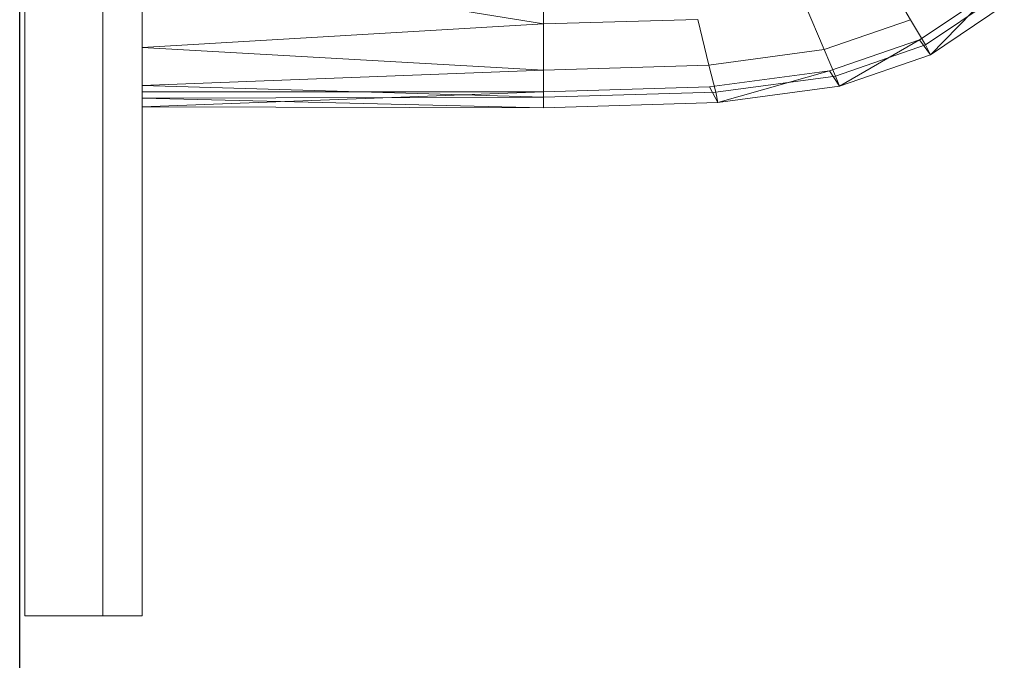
# Model space of a CAD drawing. Header units: metres. Extents: x 391.1 to 427.5, y 12.8 to 28.4.
# Tile 83 of 195: x 403.357 to 403.609, y 26.361 to 26.525. Entities that reach past the tile are written whole.
import ezdxf

# ---------------------------------------------------------------- set-up
doc = ezdxf.new("R2010")
doc.units = ezdxf.units.M
for name, color, linetype, lineweight in [('02_MOBILIARIO', 7, 'Continuous', 18), ('A-DETL-____-MBND', 7, 'Continuous', 18), ('A-GENM-____-OTLN', 7, 'Continuous', 18), ('A-WALL-____-MCUT', 7, 'Continuous', 25), ('A-WALL-____-OTLN', 7, 'Continuous', 25)]:
    doc.layers.add(name, color=color, linetype=linetype, lineweight=lineweight)

# ---------------------------------------------------------------- blocks, each defined once
blk = doc.blocks.new('Family - Rentamans PA-152299-03_ELEC_P0A')
at = {"layer": 'A-DETL-____-MBND', "color": 253, "true_color": 0xaaaaaa}
for p, q in [((0, 0.36146), (0, 0.00406)), ((0, 0.03818), (0, 0.01543)), ((0, 0.03818), (0.10273, 0.02147)), ((0.10273, 0.03978), (0.10273, 0.02147)), ((0.1903, 0.03348), (0.19671, 0.02256)), ((0.19894, 0.01737), (0.21762, 0.02983)), ((0.2005, 0.0161), (0.21918, 0.02865)), ((0.20176, 0.01359), (0.21762, 0.02983)), ((0.16971, 0.02635), (0.17461, 0.0149)), ((0.20176, 0.01359), (0.22069, 0.0263)), ((0.10273, 0.02147), (0, 0.01543)), ((0.1422, 0.02264), (0.10273, 0.02147)), ((0.10273, 0.02147), (0.10273, 0.00966)), ((0.1422, 0.02264), (0.14508, 0.01092)), ((0.17461, 0.0149), (0.19671, 0.02256)), ((0.19671, 0.02256), (0.2005, 0.0161)), ((0, 0.01543), (0, 0.00569)), ((0, 0.01543), (0.10273, 0.00966)), ((0.17596, 0.00947), (0.19894, 0.01737)), ((0.17751, 0.00814), (0.2005, 0.0161)), ((0.17848, 0.00552), (0.19894, 0.01737)), ((0.19894, 0.01737), (0.20176, 0.01359)), ((0.2005, 0.0161), (0.20176, 0.01359)), ((0.14508, 0.01092), (0.17461, 0.0149)), ((0.17461, 0.0149), (0.17751, 0.00814)), ((0.17848, 0.00552), (0.20176, 0.01359)), ((0.14508, 0.01092), (0.10273, 0.00966)), ((0.14508, 0.01092), (0.14679, 0.004)), ((0.10273, 0.00966), (0, 0.00569)), ((0.10273, 0.00966), (0.10273, 0.00269)), ((0.14525, 0.00536), (0.17596, 0.00947)), ((0.14679, 0.004), (0.17751, 0.00814)), ((0.14736, 0.00133), (0.17596, 0.00947)), ((0.17596, 0.00947), (0.17848, 0.00552)), ((0.17751, 0.00814), (0.17848, 0.00552)), ((0, 0.00569), (0, 0.00244)), ((0, 0.00569), (0.10273, 0.00269)), ((0.10273, 0.0041), (0.14525, 0.00536)), ((0.14736, 0.00133), (0.14525, 0.00536)), ((0.14736, 0.00133), (0.17848, 0.00552)), ((0, 0.00406), (0.10273, 0.00411)), ((0, 0.00026), (0.10273, 0.00411)), ((0, 0.00026), (0, 0.00406)), ((0.10273, 0.00269), (0, 0.00244)), ((0.10273, 0.0041), (0.10273, 0)), ((0.10273, 0.00269), (0.14679, 0.004)), ((0.10273, 0.00269), (0.10273, 0)), ((0.14679, 0.004), (0.14736, 0.00133)), ((0, 0.00244), (0, 0.00026)), ((0, 0.00244), (0.10273, 0)), ((0, 0.00026), (0.10273, 0)), ((0.10273, 0), (0.14736, 0.00133))]:
    blk.add_line(p, q, dxfattribs=at)
blk = doc.blocks.new('Family - Evans PA-152341-03_ELEC_P0A')
at = {"layer": 'A-WALL-____-MCUT', "color": 253, "true_color": 0xaaaaaa}
blk.add_line((2.08, 0), (4.42866, 0), dxfattribs=at)
at = {"layer": 'A-WALL-____-OTLN', "color": 253, "true_color": 0xaaaaaa}
blk.add_line((0, 0), (4.42866, 0), dxfattribs=at)
at = {"layer": 'A-WALL-____-OTLN', "color": 253, "lineweight": 18, "true_color": 0xaaaaaa}
blk.add_line((0, 0), (4.42866, 0), dxfattribs=at)
blk = doc.blocks.new('Family - LONDR55-XX_ZZ-ARQ-CAA-M3D-Londres55-V1-03_ELEC_P0A')
at = {"layer": 'A-GENM-____-OTLN', "color": 253, "true_color": 0xaaaaaa}
for p, q in [((0.6, 0.03), (0, 0.03)), ((0, 0.03), (0, 0.01)), ((0, 0.03), (0, 0.01)), ((0.6, 0.03), (0, 0.03)), ((0.6, 0.01), (0, 0.01)), ((0, 0.01), (0, 0)), ((0, 0), (0, 0.01)), ((0, 0.01), (0.6, 0.01)), ((0, 0.01), (0.6, 0.01)), ((0, 0.01), (0.6, 0.01)), ((0, 0), (0.6, 0)), ((0.6, 0), (0, 0))]:
    blk.add_line(p, q, dxfattribs=at)
blk = doc.blocks.new('Family - Mirall PA-152436-03_ELEC_P0A')
blk.add_blockref('Family - LONDR55-XX_ZZ-ARQ-CAA-M3D-Londres55-V1-03_ELEC_P0A', (0, 0))
blk = doc.blocks.new('LONDR55-XX_ZZ-ARQ-CAA-M3D-Londres55_ifc-1-03_ELEC_P0A')
at = {"layer": '02_MOBILIARIO', "color": 253, "lineweight": 18, "true_color": 0xaaaaaa}
blk.add_blockref('Family - Rentamans PA-152299-03_ELEC_P0A', (403.38854, 26.50211), dxfattribs=at)
at = {"layer": 'A-GENM-____-OTLN', "color": 253, "lineweight": 18, "true_color": 0xaaaaaa, "rotation": 90}
blk.add_blockref('Family - Mirall PA-152436-03_ELEC_P0A', (403.38847, 26.37206), dxfattribs=at)
at = {"layer": 'A-WALL-____-OTLN', "color": 253, "lineweight": 18, "true_color": 0xaaaaaa, "rotation": 90}
blk.add_blockref('Family - Evans PA-152341-03_ELEC_P0A', (403.35714, 23.64959), dxfattribs=at)

msp = doc.modelspace()

# ---------------------------------------------------------------- block references
at = {"lineweight": 5}
msp.add_blockref('LONDR55-XX_ZZ-ARQ-CAA-M3D-Londres55_ifc-1-03_ELEC_P0A', (0, 0), dxfattribs=at)

doc.saveas('drawing.dxf')
